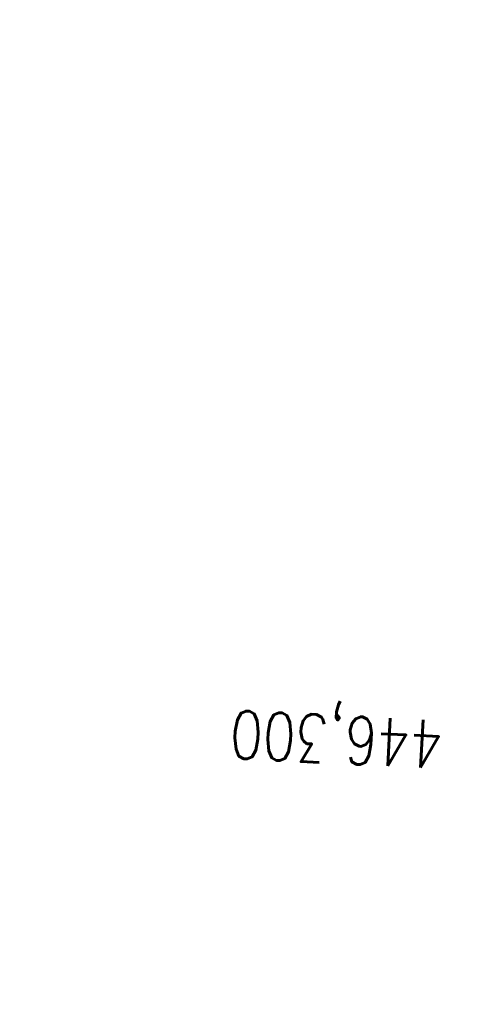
# Model space of a CAD drawing. Extents: x 459406 to 461721, y 413308 to 423218.
# Tile 66 of 256: x 460999 to 461047, y 415241 to 415344. Entities that reach past the tile are written whole.
import ezdxf

# ---------------------------------------------------------------- set-up
doc = ezdxf.new("R2010")
doc.units = 0
doc.header["$LTSCALE"] = 2
doc.header["$MEASUREMENT"] = 0
doc.linetypes.add('GESTRICHELT', pattern=[0.75, 0.5, -0.25])
doc.linetypes.add('STRICHPT-X3', pattern=[3, 1.5, -0.75, 0, -0.75])
for name, color, linetype in [('ACHSE', 1, 'STRICHPT-X3'), ('FBR', 8, 'CONTINUOUS'), ('HEKTOM', 1, 'GESTRICHELT')]:
    doc.layers.add(name, color=color, linetype=linetype)
doc.styles.add('ROMANS', font='romans.shx', dxfattribs={"width": 0.8})

msp = doc.modelspace()

# ---------------------------------------------------------------- linework, layer by layer
at = {"layer": 'ACHSE', "flags": 128}
msp.add_lwpolyline([(460985.55, 416976.25), (460982.74, 416926.33), (460979.94, 416876.41), (460977.13, 416826.49), (460974.32, 416776.57), (460971.52, 416726.64), (460968.71, 416676.72), (460965.91, 416626.8), (460963.1, 416576.88, 0), (460961.73, 416552.57, 0), (460960.29, 416526.96, -0.000009), (460958.89, 416502, 0.00001), (460957.49, 416477.04, 0.000001), (460956.79, 416464.56, -0.000001), (460956.08, 416452.08), (460954.68, 416427.12), (460953.28, 416402.16), (460951.88, 416377.2, 0.000027), (460951.18, 416364.91, -0.000114), (460950.49, 416352.62, -0.000169), (460950.49, 416352.58, 0.000019), (460950.47, 416352.23, 0.002347), (460949.96, 416342.5, 0.0015), (460949.28, 416327.26, 0.002663), (460948.89, 416316.3, 0.002084), (460948.51, 416302.28, 0.002087), (460948.28, 416289.78, 0.002085), (460948.16, 416277.28, 0.002085), (460948.14, 416264.78, 0.002085), (460948.22, 416252.28, 0.002086), (460948.41, 416239.77, 0.002088), (460948.7, 416227.28, 0.002084), (460949.09, 416214.79, 0.002083), (460949.59, 416202.3, 0.002081), (460950.2, 416189.81, 0.002082), (460950.91, 416177.34, 0.002086), (460951.72, 416164.86, 0.002086), (460952.64, 416152.4, 0.002087), (460953.65, 416139.94, 0.002084), (460954.78, 416127.49, 0.002085), (460956.01, 416115.04, 0.002088), (460957.34, 416102.62, 0.002086), (460958.77, 416090.21, 0.002083), (460960.31, 416077.8, 0.002082), (460961.96, 416065.39, 0.002087), (460963.7, 416053.03, 0.002086), (460965.55, 416040.67, 0.002083), (460967.5, 416028.32, 0.00208), (460969.55, 416015.99, 0.002081), (460971.71, 416003.67, 0.002087), (460973.97, 415991.38, 0.002089), (460976.33, 415979.11, 0.002087), (460978.79, 415966.87, 0.002082), (460981.36, 415954.62, 0.002082), (460984.15, 415941.87, 0.002276), (460986.8, 415930.22, 0.001902), (460990.24, 415915.65, 0.002837), (460992.65, 415905.91, 0.000643), (460995.49, 415894.71, 0.001405), (460996.81, 415889.6, 0), (460998.53, 415883.01, 0.000001), (460998.87, 415881.7), (461005.19, 415857.51, 0.000017), (461008.35, 415845.42, -0.000015), (461011.51, 415833.32, -0.000002), (461014.67, 415821.23, -0.000002), (461017.83, 415809.14, -0.000001), (461020.99, 415797.04, 0.000005), (461024.15, 415784.95), (461030.47, 415760.76), (461036.79, 415736.57, 0.000028), (461038.98, 415728.17, -0.000015), (461041.18, 415719.76, -0.00065), (461041.49, 415718.58, -0.000124), (461043.09, 415712.38, -0.002577), (461045.47, 415702.95, -0.001641), (461049.08, 415688.11, -0.002531), (461051.66, 415677.11, -0.002087), (461054.67, 415663.74, -0.002079), (461057.31, 415651.53, -0.002077), (461059.85, 415639.28, -0.002078), (461062.3, 415627.01, -0.002083), (461064.63, 415614.74, -0.002085), (461066.86, 415602.46, -0.00208), (461068.99, 415590.13, -0.00208), (461071.02, 415577.79, -0.002082), (461072.95, 415565.44, -0.002086), (461074.77, 415553.08, -0.002086), (461076.49, 415540.7, -0.002081), (461078.11, 415528.31, -0.002078), (461079.62, 415515.89, -0.00208), (461081.03, 415503.45, -0.002087), (461082.34, 415491.04, -0.002085), (461083.54, 415478.62, -0.002078), (461084.64, 415466.15, -0.002076), (461085.64, 415453.67, -0.002082), (461086.53, 415441.22, -0.002088), (461087.32, 415428.75, -0.002085), (461088, 415416.26, -0.002081), (461088.58, 415403.77, -0.002082), (461089.06, 415391.28, -0.00208), (461089.43, 415378.79, -0.002078), (461089.7, 415366.29, -0.002082), (461089.86, 415353.79, -0.002085), (461089.92, 415341.29, -0.002085), (461089.88, 415328.8, -0.002082), (461089.73, 415316.3, -0.002078), (461089.48, 415303.79, -0.00208), (461089.12, 415291.3, -0.002082), (461088.66, 415278.81, -0.002084), (461088.09, 415266.33, -0.002082), (461087.43, 415253.85, -0.00208), (461086.65, 415241.37, -0.002079), (461085.78, 415228.9, -0.00208), (461084.8, 415216.44, -0.002085), (461083.63, 415203.06, -0.002418), (461082.53, 415191.54, -0.001753), (461080.94, 415176.37, -0.002741), (461079.84, 415166.68, -0.000279), (461078.8, 415158.04, -0.000933), (461078.49, 415155.46, -0.000004), (461077.26, 415145.58, -0.00001), (461076.8, 415141.87), (461073.72, 415117.06, 0.000001), (461071.82, 415101.73, 0.000001), (461070.64, 415092.25, 0.000018), (461069.1, 415079.85, -0.000014), (461067.56, 415067.44, -0.000008), (461066.02, 415055.04, 0.000011), (461064.48, 415042.63), (461058.33, 414993.01), (461052.17, 414943.39, -0.000009), (461049.09, 414918.58, 0.000009), (461046.01, 414893.77), (461039.85, 414844.16), (461033.69, 414794.54), (461027.53, 414744.92, -0.00001), (461024.45, 414720.11, 0.00001), (461021.37, 414695.3, 0.000001), (461018.29, 414670.49, -0.000001), (461015.21, 414645.68, 0), (461011.18, 414613.23, -0.000001), (461009.05, 414596.06, -0.000009), (461005.97, 414571.25, 0.00001), (461002.89, 414546.44), (460996.73, 414496.82), (460990.57, 414447.2), (460984.41, 414397.58, -0.000009), (460981.33, 414372.77, 0.000009), (460978.25, 414347.96), (460972.09, 414298.34), (460965.94, 414248.72), (460959.78, 414199.11, -0.00001), (460956.7, 414174.3, 0.00001), (460953.62, 414149.49, 0.000001), (460950.54, 414124.68, -0.000001), (460947.46, 414099.87, 0), (460943.43, 414067.42, -0.000001), (460941.3, 414050.25, -0.000009), (460938.22, 414025.44, 0.00001), (460935.14, 414000.63), (460928.98, 413951.01), (460922.82, 413901.39, 0.000001), (460919.74, 413876.58, -0.000001), (460916.66, 413851.77, -0.00001), (460913.58, 413826.96, 0.00001), (460910.5, 413802.15), (460904.34, 413752.53), (460898.18, 413702.91), (460892.03, 413653.29, -0.00001), (460888.95, 413628.49, 0.00001), (460885.86, 413603.68, 0.000001), (460882.79, 413578.87, -0.000001), (460879.71, 413554.06, 0), (460875.68, 413521.61, -0.000001), (460873.55, 413504.44, -0.000009), (460870.47, 413479.63, 0.00001), (460867.39, 413454.82), (460861.23, 413405.2), (460855.07, 413355.58, -0.000004), (460853.23, 413340.79, -0.000002), (460849.4, 413309.93)], format="xyb", dxfattribs=at)
at = {"layer": 'FBR'}
for points in [[(461034.28, 415813.43, -0.000001), (461037.44, 415801.34, 0.000005)], [(461006.88, 415857.95, 0.000017), (461010.04, 415845.86, -0.000015), (461013.2, 415833.77, -0.000002), (461016.36, 415821.67, -0.000002), (461019.52, 415809.58, -0.000001), (461022.68, 415797.48, 0.000005), (461025.84, 415785.39), (461032.16, 415761.2), (461038.48, 415737.01, 0.000028), (461040.68, 415728.61, -0.000015), (461042.87, 415720.2, -0.00065), (461043.18, 415719.02, -0.000124), (461044.78, 415712.81, -0.002577), (461047.17, 415703.37, -0.001641), (461050.78, 415688.51, -0.002531), (461053.37, 415677.5, -0.002087), (461056.38, 415664.12, -0.002079), (461059.02, 415651.89, -0.002154), (461061.66, 415639.18, -0.002078)], [(461016.14, 415808.69, -0.000001), (461019.3, 415796.6, 0.000005)], [(461001.38, 415804.84, -0.000001), (461004.54, 415792.74, 0.000005)], [(461070.08, 415101.95, 0.000001), (461068.91, 415092.47, 0.000018), (461067.37, 415080.06, -0.000014), (461065.83, 415067.66, -0.000008), (461064.29, 415055.25, 0.000011), (461062.75, 415042.85)], [(461073.56, 415101.52, 0.000001), (461072.38, 415092.04, 0.000018), (461070.84, 415079.63, -0.000014), (461069.3, 415067.23, -0.000008), (461067.76, 415054.82, 0.000011), (461066.22, 415042.42)], [(461088.69, 415099.64, 0.000001), (461087.51, 415090.16, 0.000018), (461085.97, 415077.75, -0.000014), (461084.43, 415065.35, -0.000008), (461082.89, 415052.94, 0.000011), (461081.35, 415040.54)], [(461088.11, 415353.77, -0.002085), (461088.17, 415341.29, -0.002085), (461088.13, 415328.82, -0.002082), (461087.98, 415316.32, -0.002078), (461087.73, 415303.84, -0.00208), (461087.37, 415291.36, -0.002082), (461086.91, 415278.88, -0.002084), (461086.35, 415266.41, -0.002082), (461085.68, 415253.95, -0.00208), (461084.91, 415241.48, -0.002079), (461084.03, 415229.03, -0.00208), (461083.05, 415216.58, -0.002085), (461081.89, 415203.22, -0.002418), (461080.78, 415191.72, -0.001753), (461079.2, 415176.56, -0.002741), (461078.1, 415166.89, -0.000279), (461077.07, 415158.25, -0.000933), (461076.75, 415155.67, -0.000004), (461075.53, 415145.79, -0.00001), (461075.07, 415142.09), (461071.99, 415117.28)], [(461091.61, 415353.8, -0.002085), (461091.67, 415341.3, -0.002085), (461091.63, 415328.79, -0.002082), (461091.48, 415316.27, -0.002078), (461091.22, 415303.75, -0.00208), (461090.87, 415291.25, -0.002082), (461090.41, 415278.74, -0.002084), (461089.84, 415266.24, -0.002082), (461089.17, 415253.75, -0.00208), (461088.4, 415241.25, -0.002079), (461087.52, 415228.77, -0.00208), (461086.54, 415216.29, -0.002085), (461085.38, 415202.91, -0.002418), (461084.27, 415191.36, -0.001753), (461082.68, 415176.19, -0.002741), (461081.58, 415166.48, -0.000279), (461080.54, 415157.83, -0.000933), (461080.23, 415155.24, -0.000004), (461079, 415145.36, -0.00001), (461078.54, 415141.65), (461075.46, 415116.85)], [(461106.86, 415353.94, -0.002085), (461106.92, 415341.31, -0.002085), (461106.88, 415328.67, -0.002082), (461106.73, 415316.02, -0.002078), (461106.47, 415303.38, -0.00208), (461106.11, 415290.75, -0.002082), (461105.64, 415278.11, -0.002084), (461105.07, 415265.49, -0.002082), (461104.4, 415252.87, -0.00208), (461103.62, 415240.25, -0.002079), (461102.73, 415227.63, -0.00208), (461101.74, 415215.03, -0.002085), (461100.56, 415201.52, -0.002418), (461099.44, 415189.83, -0.001753), (461097.84, 415174.55, -0.002741), (461096.72, 415164.67, -0.000279), (461095.68, 415156.01, -0.000933), (461095.36, 415153.36, -0.000004), (461094.13, 415143.48, -0.00001), (461093.67, 415139.78), (461090.59, 415114.97)]]:
    msp.add_lwpolyline(points, format="xyb", dxfattribs=at)

# ---------------------------------------------------------------- texts
at = {"layer": 'HEKTOM', "style": 'ROMANS', "width": 0.8}
msp.add_text('446,300', height=5, rotation=177.1729, dxfattribs=at).set_placement((461043.28, 415271.03))

doc.saveas('drawing.dxf')
